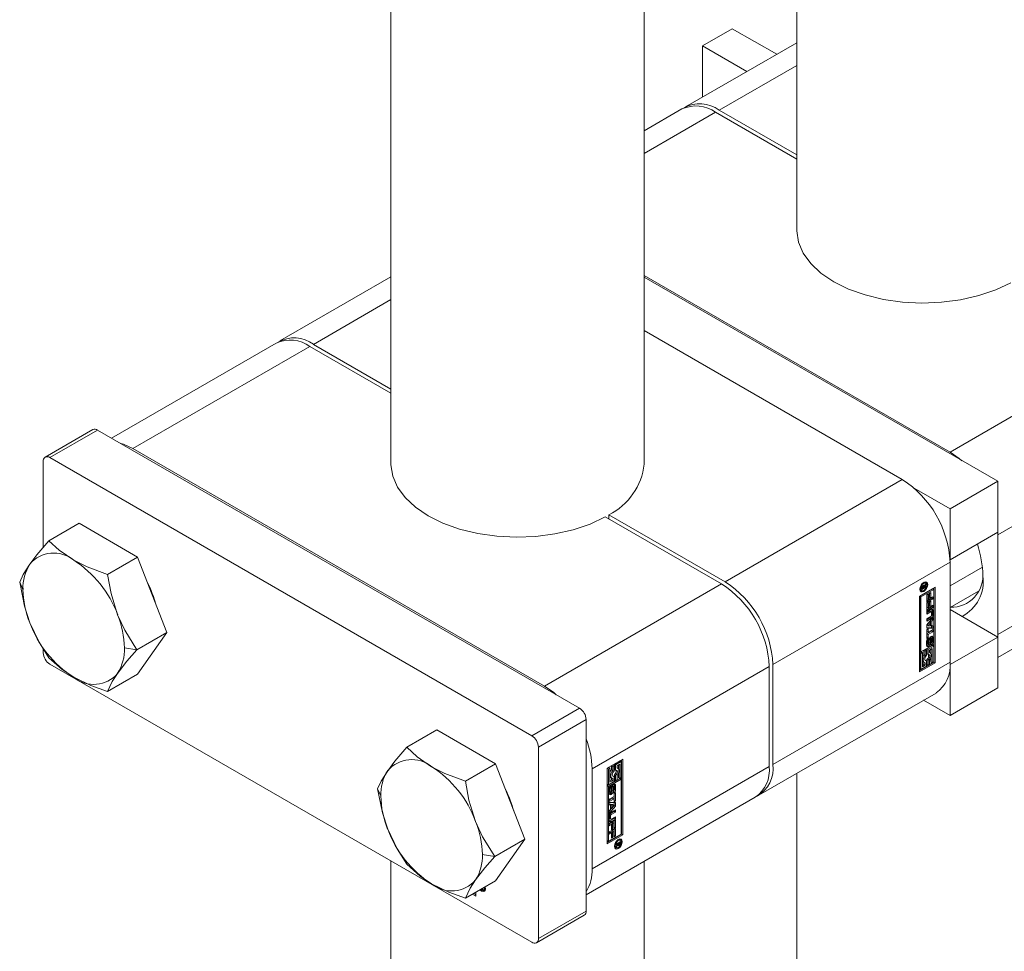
# Model space of a CAD drawing. Header units: millimetres. Extents: x 450 to 25135, y 150 to 17673.
# Tile 165 of 256: x 5325 to 5441, y 12660 to 12770. Entities that reach past the tile are written whole.
import ezdxf

# ---------------------------------------------------------------- set-up
doc = ezdxf.new("R2010")
doc.units = ezdxf.units.MM
doc.linetypes.add('SLD-Centrada-doble', pattern=[12.7, 6.35, -1.27, 1.27, -1.27, 1.27, -1.27])
doc.linetypes.add('SLD-Continua', pattern=[0])
doc.layers.add('COTAS', color=1, linetype='SLD-Continua')

msp = doc.modelspace()

# ---------------------------------------------------------------- linework, layer by layer
at = {"color": 7, "linetype": 'SLD-Continua', "lineweight": 18, "ltscale": 30}
for p, q in [((5416.63, 12940.13), (5416.63, 12745.18)), ((5368.54, 12912.37), (5368.54, 12717.42)), ((5398.54, 12717.42), (5398.54, 12912.37)), ((5416.63, 12680.74), (5416.63, 12627.39)), ((5368.54, 12670.35), (5368.54, 11737.57)), ((5398.54, 11737.57), (5398.54, 12670.3))]:
    msp.add_line(p, q, dxfattribs=at)
at = {"layer": 'COTAS', "linetype": 'SLD-Continua', "lineweight": 18, "ltscale": 30}
for p, q in [((5405.46, 12767.01), (5409, 12769.05)), ((5414.26, 12766.02), (5409, 12769.05)), ((5416.63, 12767.39), (5403.44, 12759.78)), ((5410.72, 12763.98), (5405.46, 12767.01)), ((5405.46, 12760.94), (5405.46, 12767.01)), ((5403.02, 12759.53), (5398.54, 12756.95)), ((5416.63, 12753.59), (5407.02, 12759.14)), ((5407.44, 12759.38), (5416.63, 12754.08)), ((5368.54, 12739.63), (5355.36, 12732.02)), ((5398.54, 12739.78), (5434.81, 12718.85)), ((5440.47, 12715.38), (5398.54, 12739.58)), ((5398.54, 12733.25), (5429.15, 12715.58)), ((5354.94, 12731.78), (5335.42, 12720.51)), ((5368.54, 12725.83), (5358.94, 12731.38)), ((5359.36, 12731.62), (5368.54, 12726.32)), ((5333.21, 12721.51), (5327.56, 12718.25)), ((5390.9, 12688.48), (5333.76, 12721.46)), ((5337.94, 12719.26), (5386.73, 12691.09)), ((5328.11, 12718.19), (5385.24, 12685.21)), ((5327.33, 12707.56), (5327.33, 12717.75)), ((5430.56, 12714.57), (5434.81, 12712.11)), ((5440.47, 12715.38), (5434.81, 12712.11)), ((5440.47, 12709.34), (5440.47, 12715.38)), ((5407.73, 12703.21), (5393.94, 12711.18)), ((5394.36, 12711.42), (5394.36, 12710.93)), ((5394.36, 12711.42), (5408.15, 12703.46)), ((5434.81, 12712.11), (5434.81, 12706.07)), ((5331.57, 12710.4), (5328, 12708.34)), ((5338.51, 12706.39), (5331.57, 12710.4)), ((5440.47, 12709.34), (5434.81, 12706.07)), ((5440.46, 12709.33), (5440.47, 12709.05)), ((5440.47, 12709.05), (5440.47, 12697.21)), ((5338.51, 12706.39), (5334.94, 12704.34)), ((5341.98, 12697.45), (5338.51, 12706.39)), ((5434.81, 12706.07), (5434.8, 12706.07)), ((5434.81, 12693.94), (5434.81, 12705.78)), ((5438.64, 12705.21), (5434.81, 12703)), ((5440.47, 12694.5), (5459.81, 12705.67)), ((5431.18, 12701.77), (5433.04, 12702.85)), ((5431.96, 12702.84), (5431.45, 12702.54)), ((5431.48, 12702.88), (5431.55, 12702.84)), ((5431.54, 12702.97), (5431.62, 12702.92)), ((5431.67, 12702.92), (5431.56, 12702.99)), ((5431.69, 12703.02), (5431.63, 12702.95)), ((5431.65, 12703.05), (5431.77, 12702.98)), ((5431.7, 12702.8), (5431.7, 12702.83)), ((5431.7, 12702.83), (5431.73, 12702.81)), ((5431.82, 12703.38), (5431.72, 12703.41)), ((5431.96, 12703.1), (5431.73, 12702.81)), ((5431.73, 12702.81), (5431.96, 12702.95)), ((5431.77, 12702.98), (5431.96, 12703.24)), ((5431.96, 12703.3), (5431.82, 12703.38)), ((5431.86, 12702.89), (5431.96, 12702.84)), ((5431.89, 12703.14), (5431.96, 12703.1)), ((5431.96, 12703.24), (5431.96, 12703.1)), ((5431.96, 12702.95), (5431.96, 12702.84)), ((5433.04, 12702.85), (5433.04, 12693.86)), ((5431.18, 12692.79), (5431.18, 12701.77)), ((5432.72, 12702.62), (5431.22, 12701.75)), ((5431.22, 12701.75), (5431.22, 12695.26)), ((5431.36, 12701.67), (5431.22, 12701.75)), ((5431.23, 12702.57), (5431.3, 12702.5)), ((5431.3, 12702.5), (5431.44, 12702.42)), ((5432.87, 12702.54), (5431.36, 12701.67)), ((5431.36, 12701.67), (5431.36, 12695.18)), ((5431.45, 12702.75), (5431.54, 12702.71)), ((5431.45, 12702.54), (5431.45, 12702.74)), ((5431.49, 12702.73), (5431.45, 12702.71)), ((5431.46, 12702.81), (5431.54, 12702.76)), ((5431.46, 12702.79), (5431.54, 12702.75)), ((5431.54, 12702.71), (5431.7, 12702.8)), ((5431.54, 12702.78), (5431.54, 12702.76)), ((5431.54, 12702.76), (5431.54, 12702.75)), ((5431.54, 12702.75), (5431.54, 12702.71)), ((5432.04, 12701.93), (5432.21, 12702.03)), ((5432.04, 12701), (5432.04, 12701.93)), ((5432.07, 12701.95), (5432.07, 12701.46)), ((5432.21, 12702.03), (5432.21, 12701.38)), ((5432.34, 12702.07), (5432.52, 12702.18)), ((5432.34, 12701.45), (5432.34, 12702.07)), ((5432.38, 12702.09), (5432.38, 12701.64)), ((5432.52, 12702.18), (5432.52, 12701.56)), ((5432.52, 12701.56), (5432.77, 12701.7)), ((5432.72, 12702.62), (5432.87, 12702.54)), ((5432.77, 12701.7), (5432.77, 12701.43)), ((5432.87, 12696.05), (5432.87, 12702.54)), ((5432.9, 12693.94), (5432.9, 12702.76)), ((5434.81, 12700.41), (5438.18, 12702.35)), ((5432.63, 12701.51), (5432.04, 12701.17)), ((5432.77, 12701.43), (5432.04, 12701)), ((5432.04, 12700.92), (5432.21, 12701.03)), ((5432.04, 12700), (5432.04, 12700.92)), ((5432.63, 12700.5), (5432.04, 12700.16)), ((5432.07, 12701.46), (5432.21, 12701.38)), ((5432.07, 12700.95), (5432.07, 12700.46)), ((5432.21, 12701.38), (5432.34, 12701.45)), ((5432.21, 12701.03), (5432.21, 12700.38)), ((5432.34, 12701.07), (5432.52, 12701.17)), ((5432.34, 12700.45), (5432.34, 12701.07)), ((5432.38, 12701.64), (5432.52, 12701.56)), ((5432.38, 12701.09), (5432.38, 12700.63)), ((5432.38, 12700.63), (5432.52, 12700.55)), ((5432.52, 12701.17), (5432.52, 12700.55)), ((5432.52, 12700.55), (5432.77, 12700.7)), ((5432.63, 12701.62), (5432.63, 12701.51)), ((5432.63, 12701.51), (5432.77, 12701.43)), ((5432.63, 12700.61), (5432.63, 12700.5)), ((5432.63, 12700.5), (5432.77, 12700.42)), ((5432.77, 12700.7), (5432.77, 12700.42)), ((5432.77, 12700.42), (5432.04, 12700)), ((5432.04, 12699.9), (5432.56, 12700.21)), ((5432.4, 12700), (5432.04, 12699.79)), ((5432.54, 12699.92), (5432.04, 12699.63)), ((5432.04, 12699.63), (5432.04, 12699.9)), ((5432.04, 12699.07), (5432.54, 12699.36)), ((5432.07, 12700.46), (5432.21, 12700.38)), ((5432.21, 12700.38), (5432.34, 12700.45)), ((5432.59, 12699.92), (5432.45, 12700)), ((5432.61, 12699.49), (5432.61, 12699.88)), ((5432.65, 12700.16), (5432.65, 12699.57)), ((5432.79, 12700.08), (5432.79, 12699.49)), ((5440.47, 12696.92), (5434.81, 12700.19)), ((5432.04, 12698.36), (5432.77, 12699.23)), ((5432.42, 12699.18), (5432.04, 12698.96)), ((5432.56, 12699.1), (5432.04, 12698.8)), ((5432.04, 12698.8), (5432.04, 12699.07)), ((5432.04, 12697.96), (5432.04, 12698.36)), ((5432.34, 12698.68), (5432.05, 12698.33)), ((5432.05, 12698.33), (5432.2, 12698.25)), ((5432.49, 12698.6), (5432.2, 12698.25)), ((5432.2, 12698.25), (5432.49, 12698.24)), ((5432.34, 12698.68), (5432.49, 12698.6)), ((5432.49, 12698.24), (5432.49, 12698.6)), ((5432.63, 12699.02), (5432.5, 12698.87)), ((5432.5, 12698.87), (5432.5, 12698.32)), ((5432.5, 12698.87), (5432.64, 12698.79)), ((5432.5, 12698.32), (5432.64, 12698.23)), ((5432.63, 12699.06), (5432.63, 12699.02)), ((5432.63, 12699.02), (5432.77, 12698.94)), ((5432.63, 12698.24), (5432.63, 12698.02)), ((5432.77, 12698.94), (5432.64, 12698.79)), ((5432.64, 12698.79), (5432.64, 12698.23)), ((5432.64, 12698.23), (5432.77, 12698.23)), ((5432.77, 12699.23), (5432.77, 12698.94)), ((5432.77, 12698.23), (5432.77, 12697.93)), ((5341.98, 12697.45), (5338.41, 12695.39)), ((5338.51, 12692.51), (5341.98, 12697.45)), ((5432.63, 12698.02), (5432.04, 12698.04)), ((5432.77, 12697.93), (5432.04, 12697.96)), ((5432.04, 12697.77), (5432.21, 12697.88)), ((5432.04, 12696.75), (5432.04, 12697.77)), ((5432.07, 12697.8), (5432.07, 12697.58)), ((5432.63, 12697.63), (5432.07, 12697.31)), ((5432.07, 12697.58), (5432.21, 12697.5)), ((5432.07, 12697.31), (5432.07, 12696.93)), ((5432.07, 12697.31), (5432.21, 12697.23)), ((5432.21, 12697.88), (5432.21, 12697.5)), ((5432.21, 12697.5), (5432.77, 12697.82)), ((5432.77, 12697.55), (5432.21, 12697.23)), ((5432.21, 12697.23), (5432.21, 12696.85)), ((5432.63, 12698.02), (5432.77, 12697.93)), ((5432.63, 12697.74), (5432.63, 12697.63)), ((5432.63, 12697.63), (5432.77, 12697.55)), ((5432.77, 12697.82), (5432.77, 12697.55)), ((5440.47, 12697.21), (5440.46, 12696.93)), ((5431.36, 12695.18), (5432.87, 12696.05)), ((5432.03, 12695.92), (5432.03, 12696.42)), ((5432.07, 12696.93), (5432.04, 12696.91)), ((5432.21, 12696.85), (5432.04, 12696.75)), ((5432.72, 12695.92), (5432.06, 12695.54)), ((5432.07, 12696.93), (5432.21, 12696.85)), ((5432.09, 12696.61), (5432.23, 12696.53)), ((5432.09, 12696.58), (5432.09, 12696.15)), ((5432.09, 12696.11), (5432.23, 12696.03)), ((5432.1, 12696.65), (5432.24, 12696.57)), ((5432.11, 12696.08), (5432.25, 12696)), ((5432.11, 12696.08), (5432.25, 12696)), ((5432.13, 12696.7), (5432.13, 12696.7)), ((5432.13, 12696.7), (5432.13, 12696.7)), ((5432.13, 12696.7), (5432.28, 12696.62)), ((5432.87, 12695.84), (5432.2, 12695.46)), ((5432.23, 12696.5), (5432.23, 12696.06)), ((5432.28, 12696.83), (5432.28, 12696.62)), ((5432.32, 12696.12), (5432.33, 12696.6)), ((5432.36, 12696.75), (5432.35, 12696.27)), ((5432.35, 12696.27), (5432.49, 12696.19)), ((5432.36, 12696.75), (5432.36, 12696.75)), ((5432.36, 12696.75), (5432.5, 12696.67)), ((5432.4, 12696.83), (5432.53, 12696.76)), ((5432.43, 12696.87), (5432.57, 12696.79)), ((5432.58, 12696.78), (5432.44, 12696.86)), ((5432.5, 12696.67), (5432.49, 12696.19)), ((5432.55, 12696.16), (5432.55, 12696.17)), ((5432.55, 12695.95), (5432.55, 12696.16)), ((5432.6, 12696.29), (5432.6, 12696.72)), ((5432.65, 12696.94), (5432.65, 12696.44)), ((5432.72, 12695.92), (5432.87, 12695.84)), ((5432.79, 12696.86), (5432.79, 12696.36)), ((5432.87, 12693.96), (5432.87, 12695.84)), ((5440.47, 12696.92), (5434.81, 12693.66)), ((5440.47, 12690.88), (5440.47, 12696.92)), ((5327.33, 12695.05), (5327.33, 12695.52)), ((5431.22, 12695.26), (5431.36, 12695.18)), ((5431.39, 12695.16), (5431.22, 12695.06)), ((5431.22, 12695.06), (5431.22, 12693.18)), ((5431.22, 12695.06), (5431.36, 12694.97)), ((5431.53, 12695.07), (5431.36, 12694.97)), ((5431.36, 12694.97), (5431.36, 12693.09)), ((5431.39, 12695.16), (5431.53, 12695.07)), ((5431.53, 12693.4), (5431.53, 12695.07)), ((5431.88, 12695.44), (5431.71, 12695.34)), ((5431.71, 12695.34), (5431.71, 12694.86)), ((5431.71, 12695.34), (5431.85, 12695.26)), ((5431.71, 12694.86), (5431.85, 12694.78)), ((5432.03, 12695.36), (5431.85, 12695.26)), ((5431.85, 12695.26), (5431.85, 12694.78)), ((5431.88, 12695.44), (5432.03, 12695.36)), ((5432.03, 12694.75), (5432.03, 12695.36)), ((5432.06, 12695.54), (5432.06, 12694.93)), ((5432.06, 12695.54), (5432.2, 12695.46)), ((5432.06, 12694.93), (5432.2, 12694.85)), ((5432.2, 12695.46), (5432.2, 12694.85)), ((5432.38, 12695.36), (5432.69, 12695.54)), ((5432.38, 12695.08), (5432.38, 12695.36)), ((5432.45, 12695.05), (5432.38, 12695.1)), ((5432.55, 12695.46), (5432.55, 12694.94)), ((5432.69, 12695.54), (5432.69, 12693.86)), ((5328.11, 12693.7), (5385.24, 12660.72)), ((5413.81, 12693.66), (5413.81, 12681.82)), ((5432.9, 12693.94), (5431.18, 12692.95)), ((5433.04, 12693.86), (5431.18, 12692.79)), ((5431.71, 12693.66), (5431.53, 12693.56)), ((5431.85, 12693.58), (5431.53, 12693.4)), ((5431.63, 12693.97), (5431.78, 12693.88)), ((5431.71, 12693.92), (5431.71, 12693.66)), ((5431.71, 12693.66), (5431.85, 12693.58)), ((5431.88, 12694.17), (5431.84, 12694.16)), ((5431.85, 12693.86), (5431.85, 12693.58)), ((5431.88, 12694.17), (5432.03, 12694.09)), ((5432.03, 12693.48), (5432.03, 12694.09)), ((5432.06, 12694.27), (5432.06, 12693.66)), ((5432.06, 12694.27), (5432.2, 12694.19)), ((5432.06, 12693.66), (5432.2, 12693.58)), ((5432.2, 12694.19), (5432.2, 12693.58)), ((5432.2, 12693.58), (5432.38, 12693.68)), ((5432.38, 12693.68), (5432.38, 12694.16)), ((5432.55, 12694.5), (5432.55, 12693.94)), ((5432.55, 12693.94), (5432.69, 12693.86)), ((5432.69, 12693.86), (5432.87, 12693.96)), ((5433.04, 12693.86), (5432.9, 12693.94)), ((5434.8, 12693.66), (5434.81, 12693.66)), ((5434.81, 12693.66), (5434.81, 12687.62)), ((5338.51, 12692.51), (5334.94, 12690.45)), ((5413.38, 12681.58), (5413.38, 12693.42)), ((5431.22, 12693.18), (5431.36, 12693.09)), ((5431.36, 12693.09), (5432.03, 12693.48)), ((5412.15, 12678.16), (5433.15, 12690.28)), ((5440.47, 12690.88), (5434.81, 12687.62)), ((5434.81, 12687.62), (5431.67, 12689.43)), ((5391.68, 12664.43), (5391.68, 12687.13)), ((5373.99, 12685.91), (5370.43, 12683.85)), ((5380.93, 12681.9), (5373.99, 12685.91)), ((5386.02, 12661.16), (5386.02, 12683.86)), ((5380.93, 12681.9), (5377.37, 12679.84)), ((5384.4, 12672.96), (5380.93, 12681.9)), ((5394.15, 12681.37), (5396.01, 12682.45)), ((5395.69, 12682.22), (5395.02, 12681.84)), ((5395.02, 12681.84), (5395.02, 12681.23)), ((5395.02, 12681.84), (5395.17, 12681.76)), ((5395.83, 12682.14), (5395.17, 12681.76)), ((5395.34, 12681.66), (5395.66, 12681.84)), ((5395.66, 12681.84), (5395.66, 12680.16)), ((5395.69, 12682.22), (5395.83, 12682.14)), ((5395.83, 12680.26), (5395.83, 12682.14)), ((5395.87, 12673.55), (5395.87, 12682.36)), ((5396.01, 12682.45), (5396.01, 12673.46)), ((5392.38, 12681.29), (5392.38, 12669.45)), ((5394.15, 12672.39), (5394.15, 12681.37)), ((5394.36, 12681.46), (5394.18, 12681.35)), ((5394.18, 12681.35), (5394.18, 12679.48)), ((5394.18, 12681.35), (5394.33, 12681.27)), ((5394.5, 12681.37), (5394.33, 12681.27)), ((5394.33, 12681.27), (5394.33, 12679.39)), ((5394.36, 12681.46), (5394.5, 12681.37)), ((5394.5, 12679.7), (5394.5, 12681.37)), ((5394.85, 12681.74), (5394.67, 12681.64)), ((5394.67, 12681.64), (5394.67, 12681.16)), ((5394.67, 12681.64), (5394.82, 12681.56)), ((5394.67, 12681.16), (5394.82, 12681.08)), ((5394.99, 12681.66), (5394.82, 12681.56)), ((5394.82, 12681.56), (5394.82, 12681.08)), ((5394.85, 12681.74), (5394.99, 12681.66)), ((5394.99, 12681.05), (5394.99, 12681.66)), ((5395.02, 12681.23), (5395.17, 12681.15)), ((5395.17, 12681.76), (5395.17, 12681.15)), ((5395.34, 12681.38), (5395.34, 12681.66)), ((5395.42, 12681.35), (5395.34, 12681.4)), ((5395.52, 12681.76), (5395.52, 12681.24)), ((5395.52, 12680.8), (5395.52, 12680.24)), ((5395.69, 12680.14), (5394.18, 12679.27)), ((5395.83, 12680.06), (5394.33, 12679.19)), ((5394.33, 12679.39), (5394.99, 12679.78)), ((5394.67, 12679.96), (5394.5, 12679.86)), ((5394.82, 12679.88), (5394.5, 12679.7)), ((5394.6, 12680.26), (5394.74, 12680.18)), ((5394.67, 12680.22), (5394.67, 12679.96)), ((5394.67, 12679.96), (5394.82, 12679.88)), ((5394.85, 12680.47), (5394.81, 12680.46)), ((5394.82, 12680.16), (5394.82, 12679.88)), ((5394.85, 12680.47), (5394.99, 12680.39)), ((5394.99, 12679.78), (5394.99, 12680.39)), ((5395.02, 12680.57), (5395.02, 12679.96)), ((5395.02, 12680.57), (5395.17, 12680.49)), ((5395.02, 12679.96), (5395.17, 12679.88)), ((5395.17, 12680.49), (5395.17, 12679.88)), ((5395.17, 12679.88), (5395.34, 12679.98)), ((5395.34, 12679.98), (5395.34, 12680.46)), ((5395.52, 12680.24), (5395.66, 12680.16)), ((5395.66, 12680.16), (5395.83, 12680.26)), ((5395.69, 12680.14), (5395.83, 12680.06)), ((5395.83, 12673.56), (5395.83, 12680.06)), ((5394.18, 12679.48), (5394.33, 12679.39)), ((5394.18, 12679.27), (5394.18, 12672.78)), ((5394.33, 12679.19), (5394.18, 12679.27)), ((5394.33, 12679.19), (5394.33, 12672.7)), ((5394.4, 12678.37), (5394.4, 12678.88)), ((5394.45, 12679.03), (5394.45, 12678.6)), ((5394.46, 12678.55), (5394.6, 12678.47)), ((5394.47, 12678.54), (5394.61, 12678.45)), ((5394.49, 12679.14), (5394.62, 12679.06)), ((5394.5, 12679.15), (5394.64, 12679.07)), ((5394.5, 12679.15), (5394.64, 12679.07)), ((5394.59, 12678.95), (5394.59, 12678.52)), ((5394.64, 12679.28), (5394.64, 12679.07)), ((5394.64, 12679.07), (5394.64, 12679.07)), ((5394.69, 12678.57), (5394.7, 12679.05)), ((5394.73, 12679.2), (5394.72, 12678.71)), ((5394.77, 12679.29), (5394.9, 12679.21)), ((5394.79, 12679.31), (5394.92, 12679.24)), ((5394.94, 12679.24), (5394.8, 12679.32)), ((5394.87, 12679.11), (5394.86, 12678.63)), ((5394.92, 12678.41), (5394.92, 12678.62)), ((5394.96, 12678.74), (5394.96, 12679.17)), ((5394.98, 12678.38), (5395.16, 12678.49)), ((5394.98, 12678.01), (5394.98, 12678.38)), ((5395.01, 12678.41), (5395.01, 12677.54)), ((5395.02, 12679.4), (5395.02, 12678.89)), ((5395.16, 12679.32), (5395.16, 12678.81)), ((5395.16, 12678.49), (5395.16, 12677.46)), ((5391.68, 12666.34), (5411.73, 12677.91)), ((5394.42, 12677.69), (5394.98, 12678.01)), ((5394.84, 12677.82), (5394.42, 12677.58)), ((5394.98, 12677.73), (5394.42, 12677.42)), ((5394.42, 12677.42), (5394.42, 12677.69)), ((5394.42, 12677.3), (5395.16, 12677.28)), ((5394.42, 12677.01), (5394.42, 12677.3)), ((5394.84, 12677.82), (5394.98, 12677.73)), ((5394.98, 12677.36), (5394.98, 12677.73)), ((5395.01, 12677.54), (5394.98, 12677.52)), ((5395.16, 12677.46), (5394.98, 12677.36)), ((5395.01, 12677.54), (5395.16, 12677.46)), ((5395.01, 12677.28), (5395.01, 12676.96)), ((5395.16, 12677.28), (5395.16, 12676.88)), ((5394.42, 12677.07), (5394.55, 12677)), ((5394.55, 12677), (5394.42, 12677.01)), ((5395.01, 12676.96), (5394.42, 12676.26)), ((5395.16, 12676.88), (5394.42, 12676.01)), ((5394.42, 12676.3), (5394.55, 12676.45)), ((5394.42, 12676.01), (5394.42, 12676.3)), ((5395.01, 12676.25), (5394.51, 12675.96)), ((5394.55, 12676.45), (5394.55, 12677)), ((5394.56, 12677.08), (5394.56, 12676.72)), ((5394.85, 12677.07), (5394.56, 12677.08)), ((5394.56, 12677.08), (5394.71, 12677)), ((5394.56, 12676.72), (5394.71, 12676.64)), ((5394.63, 12676.14), (5395.16, 12676.44)), ((5395.16, 12676.17), (5394.65, 12675.88)), ((5394.71, 12677), (5394.71, 12676.64)), ((5395, 12676.98), (5394.71, 12677)), ((5394.71, 12676.64), (5395, 12676.98)), ((5394.85, 12677.07), (5395, 12676.98)), ((5395.01, 12676.96), (5395.16, 12676.88)), ((5395.01, 12676.36), (5395.01, 12676.25)), ((5395.01, 12676.25), (5395.16, 12676.17)), ((5395.16, 12676.44), (5395.16, 12676.17)), ((5394.4, 12675.16), (5394.4, 12675.74)), ((5394.42, 12674.81), (5395.16, 12675.24)), ((5394.42, 12674.54), (5394.42, 12674.81)), ((5394.44, 12675.83), (5394.44, 12675.44)), ((5394.46, 12675.4), (5394.6, 12675.31)), ((5395.01, 12675.41), (5394.49, 12675.11)), ((5394.58, 12675.75), (5394.58, 12675.36)), ((5395.16, 12675.33), (5394.63, 12675.03)), ((5394.65, 12675.32), (5395.16, 12675.61)), ((5394.84, 12674.94), (5394.71, 12674.87)), ((5394.71, 12674.87), (5394.71, 12674.25)), ((5394.71, 12674.87), (5394.85, 12674.79)), ((5394.84, 12674.94), (5394.98, 12674.86)), ((5394.98, 12674.86), (5394.85, 12674.79)), ((5394.98, 12674.21), (5394.98, 12674.86)), ((5395.01, 12675.53), (5395.01, 12675.41)), ((5395.01, 12675.41), (5395.16, 12675.33)), ((5395.01, 12675.16), (5395.01, 12674.39)), ((5395.16, 12675.61), (5395.16, 12675.33)), ((5395.16, 12675.24), (5395.16, 12674.31)), ((5394.53, 12674.77), (5394.42, 12674.7)), ((5394.67, 12674.68), (5394.42, 12674.54)), ((5394.42, 12673.81), (5395.16, 12674.23)), ((5394.42, 12673.54), (5394.42, 12673.81)), ((5394.53, 12673.76), (5394.42, 12673.7)), ((5394.67, 12673.68), (5394.42, 12673.54)), ((5394.53, 12674.77), (5394.67, 12674.68)), ((5394.53, 12673.76), (5394.67, 12673.68)), ((5394.67, 12674.07), (5394.67, 12674.68)), ((5394.71, 12674.25), (5394.67, 12674.23)), ((5394.85, 12674.17), (5394.67, 12674.07)), ((5394.67, 12673.06), (5394.67, 12673.68)), ((5394.71, 12674.25), (5394.85, 12674.17)), ((5394.84, 12673.94), (5394.71, 12673.87)), ((5394.71, 12673.87), (5394.71, 12673.25)), ((5394.71, 12673.87), (5394.85, 12673.78)), ((5394.84, 12673.94), (5394.98, 12673.86)), ((5394.85, 12674.79), (5394.85, 12674.17)), ((5394.98, 12673.86), (5394.85, 12673.78)), ((5394.85, 12673.78), (5394.85, 12673.16)), ((5395.01, 12674.39), (5394.98, 12674.37)), ((5395.16, 12674.31), (5394.98, 12674.21)), ((5394.98, 12673.21), (5394.98, 12673.86)), ((5395.01, 12674.39), (5395.16, 12674.31)), ((5395.01, 12674.15), (5395.01, 12673.39)), ((5395.16, 12674.23), (5395.16, 12673.31)), ((5384.4, 12672.96), (5380.84, 12670.9)), ((5380.93, 12668.02), (5384.4, 12672.96)), ((5394.15, 12672.56), (5395.87, 12673.55)), ((5396.01, 12673.46), (5394.15, 12672.39)), ((5394.18, 12672.78), (5394.33, 12672.7)), ((5394.33, 12672.7), (5395.83, 12673.56)), ((5394.71, 12673.25), (5394.67, 12673.22)), ((5394.85, 12673.16), (5394.67, 12673.06)), ((5394.71, 12673.25), (5394.85, 12673.16)), ((5395.01, 12673.39), (5394.98, 12673.37)), ((5395.16, 12673.31), (5394.98, 12673.21)), ((5395.01, 12673.39), (5395.16, 12673.31)), ((5395.23, 12672.4), (5395.74, 12672.69)), ((5395.37, 12672.48), (5395.47, 12672.42)), ((5395.39, 12672.49), (5395.49, 12672.44)), ((5395.65, 12672.53), (5395.49, 12672.44)), ((5395.61, 12672.9), (5395.51, 12672.93)), ((5395.56, 12672.59), (5395.65, 12672.53)), ((5395.6, 12672.61), (5395.6, 12672.58)), ((5395.75, 12672.82), (5395.61, 12672.9)), ((5395.65, 12672.49), (5395.65, 12672.53)), ((5395.65, 12672.47), (5395.65, 12672.49)), ((5395.74, 12672.69), (5395.74, 12672.5)), ((5396.01, 12673.46), (5395.87, 12673.55)), ((5395.02, 12672.09), (5395.09, 12672.02)), ((5395.09, 12672.02), (5395.23, 12671.93)), ((5395.47, 12672.42), (5395.23, 12672.29)), ((5395.23, 12672.13), (5395.47, 12672.42)), ((5395.23, 12672.29), (5395.23, 12672.4)), ((5395.43, 12672.26), (5395.23, 12672)), ((5395.23, 12672), (5395.23, 12672.13)), ((5395.36, 12672.29), (5395.43, 12672.26)), ((5395.42, 12672.37), (5395.52, 12672.31)), ((5395.42, 12672.37), (5395.51, 12672.32)), ((5395.43, 12672.29), (5395.57, 12672.21)), ((5395.47, 12672.42), (5395.49, 12672.41)), ((5395.49, 12672.44), (5395.49, 12672.41)), ((5395.65, 12672.46), (5395.65, 12672.47)), ((5380.93, 12668.02), (5377.37, 12665.96)), ((5378.56, 12666.57), (5378.56, 12666.65)), ((5378.59, 12666.67), (5378.59, 12666.19)), ((5379.36, 12666.99), (5379.32, 12667.09)), ((5379.43, 12667.03), (5379.36, 12666.99)), ((5379.47, 12666.93), (5379.36, 12666.99)), ((5379.39, 12667.13), (5379.47, 12666.93)), ((5379.53, 12666.9), (5379.67, 12666.98)), ((5379.64, 12667.13), (5379.62, 12667.26)), ((5378.59, 12666.19), (5378.17, 12666.43)), ((5378.32, 12666.51), (5378.59, 12666.35)), ((5378.35, 12666.53), (5378.42, 12666.49)), ((5378.42, 12666.49), (5378.42, 12666.57)), ((5378.56, 12666.57), (5378.42, 12666.49)), ((5385.79, 12660.66), (5391.45, 12663.93))]:
    msp.add_line(p, q, dxfattribs=at)
at = {"layer": 'COTAS', "linetype": 'SLD-Centrada-doble', "lineweight": 18, "ltscale": 30}
for p, q in [((5416.63, 12764.68), (5407.44, 12759.38)), ((5398.54, 12754.24), (5407.02, 12759.14)), ((5368.54, 12736.93), (5359.36, 12731.62)), ((5337.94, 12719.26), (5358.94, 12731.38)), ((5434.81, 12718.85), (5455.81, 12730.97)), ((5328.11, 12718.19), (5333.76, 12721.46)), ((5440.47, 12709.05), (5461.47, 12721.17)), ((5429.15, 12715.58), (5408.15, 12703.46)), ((5440.47, 12697.21), (5461.47, 12709.33)), ((5434.81, 12705.78), (5413.81, 12693.66)), ((5324.53, 12703.41), (5324.92, 12702.56)), ((5386.73, 12691.09), (5407.73, 12703.21)), ((5431.52, 12702.94), (5431.59, 12702.9)), ((5431.53, 12702.96), (5431.62, 12702.92)), ((5431.6, 12703.33), (5431.7, 12703.28)), ((5431.46, 12702.82), (5431.54, 12702.78)), ((5431.57, 12702.39), (5431.7, 12702.32)), ((5432.4, 12700), (5432.54, 12699.92)), ((5432.65, 12700.16), (5432.79, 12700.08)), ((5432.65, 12699.57), (5432.79, 12699.49)), ((5432.42, 12699.18), (5432.56, 12699.1)), ((5432.09, 12696.58), (5432.23, 12696.5)), ((5432.09, 12696.15), (5432.23, 12696.06)), ((5432.12, 12696.68), (5432.26, 12696.6)), ((5432.12, 12695.87), (5432.26, 12695.79)), ((5432.38, 12696.79), (5432.51, 12696.72)), ((5432.55, 12696.78), (5432.42, 12696.86)), ((5432.55, 12695.97), (5432.56, 12695.96)), ((5432.65, 12696.94), (5432.79, 12696.86)), ((5432.65, 12696.44), (5432.79, 12696.36)), ((5336.95, 12695.62), (5338.41, 12695.39)), ((5434.81, 12693.94), (5413.81, 12681.82)), ((5392.38, 12681.29), (5413.38, 12693.42)), ((5385.24, 12685.21), (5390.9, 12688.48)), ((5386.02, 12683.86), (5391.68, 12687.13)), ((5392.38, 12669.45), (5413.38, 12681.58)), ((5366.96, 12678.91), (5367.35, 12678.07)), ((5394.45, 12679.07), (5394.59, 12678.99)), ((5394.45, 12679.03), (5394.59, 12678.95)), ((5394.45, 12678.6), (5394.59, 12678.52)), ((5394.47, 12679.11), (5394.61, 12679.03)), ((5394.63, 12678.24), (5394.49, 12678.32)), ((5394.72, 12678.71), (5394.86, 12678.63)), ((5394.73, 12679.2), (5394.87, 12679.11)), ((5394.74, 12679.22), (5394.87, 12679.14)), ((5394.75, 12679.25), (5394.88, 12679.18)), ((5394.78, 12679.31), (5394.92, 12679.23)), ((5394.93, 12678.41), (5394.92, 12678.42)), ((5395.02, 12679.4), (5395.16, 12679.32)), ((5395.02, 12678.89), (5395.16, 12678.81)), ((5394.44, 12675.83), (5394.58, 12675.75)), ((5394.44, 12675.44), (5394.58, 12675.36)), ((5394.49, 12675.11), (5394.63, 12675.03)), ((5394.51, 12675.96), (5394.65, 12675.88)), ((5395.49, 12672.8), (5395.39, 12672.85)), ((5395.6, 12672.58), (5395.74, 12672.5)), ((5395.49, 12671.84), (5395.36, 12671.91)), ((5395.57, 12672.21), (5395.43, 12672.29)), ((5395.59, 12672.21), (5395.44, 12672.29)), ((5395.44, 12672.22), (5395.5, 12672.18)), ((5395.62, 12672.35), (5395.68, 12672.31)), ((5395.65, 12672.46), (5395.73, 12672.42)), ((5379.37, 12671.13), (5380.84, 12670.9)), ((5379.73, 12667.19), (5379.64, 12667.13)), ((5386.02, 12661.16), (5391.68, 12664.43))]:
    msp.add_line(p, q, dxfattribs=at)
at = {"layer": 'COTAS', "linetype": 'SLD-Continua', "lineweight": 18, "ltscale": 30, "flags": 128}
for points in [[(5442.02, 12738.93), (5440.22, 12738.08), (5438.22, 12737.4), (5436.06, 12736.91), (5433.8, 12736.61), (5431.48, 12736.52), (5429.16, 12736.64), (5426.91, 12736.96), (5424.76, 12737.48), (5422.79, 12738.18), (5421.02, 12739.05), (5419.51, 12740.07), (5418.29, 12741.22), (5417.39, 12742.45), (5416.83, 12743.75), (5416.63, 12745.09), (5416.63, 12745.18)], [(5336.53, 12719.86), (5336.83, 12719.77), (5337.94, 12719.26)], [(5434.81, 12718.85), (5435.91, 12718.09), (5436.21, 12717.83)], [(5393.94, 12711.18), (5392.14, 12710.32), (5390.14, 12709.64), (5387.98, 12709.15), (5385.71, 12708.85), (5383.39, 12708.76), (5381.08, 12708.88), (5378.82, 12709.2), (5376.68, 12709.72), (5374.7, 12710.42), (5372.94, 12711.3), (5371.43, 12712.32), (5370.21, 12713.46), (5369.31, 12714.69), (5368.75, 12716), (5368.54, 12717.33), (5368.54, 12717.42)], [(5328, 12708.34), (5326.57, 12706.67), (5325.73, 12705.56)], [(5330.93, 12706.03), (5329.22, 12707.21), (5328, 12708.34)], [(5325.73, 12705.56), (5324.96, 12704.32), (5324.53, 12703.41)], [(5334.94, 12704.34), (5332.51, 12705.24), (5330.93, 12706.03)], [(5336.14, 12699.55), (5335.37, 12702.07), (5334.94, 12704.34)], [(5324.53, 12703.41), (5325.1, 12700.57), (5325.73, 12698.62)], [(5431.7, 12702.32), (5431.52, 12702.26), (5431.37, 12702.29), (5431.27, 12702.4), (5431.23, 12702.59), (5431.27, 12702.82), (5431.37, 12703.05), (5431.52, 12703.25), (5431.7, 12703.4)], [(5431.7, 12703.28), (5431.56, 12703.17), (5431.44, 12703.01), (5431.37, 12702.83), (5431.34, 12702.65), (5431.37, 12702.51), (5431.44, 12702.42), (5431.56, 12702.39), (5431.7, 12702.44)], [(5431.7, 12703.4), (5431.88, 12703.46), (5432.03, 12703.43), (5432.13, 12703.32), (5432.17, 12703.13), (5432.13, 12702.9), (5432.03, 12702.67), (5431.88, 12702.46), (5431.7, 12702.32)], [(5431.7, 12702.44), (5431.84, 12702.55), (5431.96, 12702.71), (5432.04, 12702.89), (5432.06, 12703.07), (5432.04, 12703.21), (5431.96, 12703.3), (5431.84, 12703.33), (5431.7, 12703.28)], [(5431.95, 12703.46), (5431.99, 12703.4), (5432.03, 12703.23)], [(5431.54, 12702.39), (5431.38, 12702.34), (5431.31, 12702.34)], [(5338.41, 12695.39), (5336.98, 12697.72), (5336.14, 12699.55)], [(5432.65, 12700.16), (5432.64, 12700.21), (5432.64, 12700.24)], [(5325.73, 12698.62), (5326.83, 12696.3), (5328, 12694.46)], [(5432.65, 12696.94), (5432.65, 12696.99), (5432.64, 12697.02)], [(5432.05, 12695.84), (5432.08, 12695.85), (5432.12, 12695.87)], [(5432.11, 12696.08), (5432.11, 12696.08), (5432.11, 12696.08)], [(5432.44, 12696.86), (5432.43, 12696.87), (5432.43, 12696.87)], [(5336.14, 12692.61), (5337.24, 12694.04), (5338.41, 12695.39)], [(5431.85, 12694.78), (5431.76, 12694.64), (5431.69, 12694.49), (5431.65, 12694.34), (5431.64, 12694.19), (5431.65, 12694.07), (5431.69, 12693.96), (5431.76, 12693.89), (5431.85, 12693.86)], [(5432.03, 12694.09), (5431.94, 12694.09), (5431.87, 12694.12), (5431.83, 12694.2), (5431.81, 12694.3), (5431.83, 12694.41), (5431.87, 12694.54), (5431.94, 12694.65), (5432.03, 12694.75)], [(5432.2, 12694.85), (5432.29, 12694.85), (5432.35, 12694.81), (5432.4, 12694.74), (5432.41, 12694.64), (5432.4, 12694.52), (5432.35, 12694.4), (5432.29, 12694.29), (5432.2, 12694.19)], [(5432.38, 12694.16), (5432.47, 12694.3), (5432.53, 12694.45), (5432.58, 12694.6), (5432.59, 12694.74), (5432.58, 12694.87), (5432.53, 12694.97), (5432.47, 12695.04), (5432.38, 12695.08)], [(5328, 12694.46), (5329.57, 12693.05), (5330.93, 12692.15)], [(5334.94, 12690.45), (5335.51, 12691.63), (5336.14, 12692.61)], [(5330.93, 12692.15), (5332.98, 12691.16), (5334.94, 12690.45)], [(5386.73, 12691.09), (5387.83, 12690.33), (5388.13, 12690.08)], [(5370.43, 12683.85), (5368.99, 12682.18), (5368.16, 12681.07)], [(5373.36, 12681.54), (5371.65, 12682.72), (5370.43, 12683.85)], [(5368.16, 12681.07), (5367.38, 12679.83), (5366.96, 12678.91)], [(5377.37, 12679.84), (5374.93, 12680.75), (5373.36, 12681.54)], [(5394.82, 12681.08), (5394.73, 12680.94), (5394.66, 12680.79), (5394.62, 12680.64), (5394.6, 12680.49), (5394.62, 12680.37), (5394.66, 12680.26), (5394.73, 12680.19), (5394.82, 12680.16)], [(5394.99, 12680.39), (5394.91, 12680.38), (5394.84, 12680.42), (5394.79, 12680.49), (5394.78, 12680.59), (5394.79, 12680.71), (5394.84, 12680.84), (5394.91, 12680.95), (5394.99, 12681.05)], [(5395.17, 12681.15), (5395.25, 12681.15), (5395.32, 12681.11), (5395.36, 12681.04), (5395.38, 12680.94), (5395.36, 12680.82), (5395.32, 12680.7), (5395.25, 12680.58), (5395.17, 12680.49)], [(5395.34, 12680.46), (5395.43, 12680.6), (5395.5, 12680.75), (5395.54, 12680.9), (5395.56, 12681.04), (5395.54, 12681.17), (5395.5, 12681.27), (5395.43, 12681.34), (5395.34, 12681.38)], [(5378.57, 12675.06), (5377.79, 12677.58), (5377.37, 12679.84)], [(5366.96, 12678.91), (5367.52, 12676.08), (5368.16, 12674.13)], [(5394.41, 12678.29), (5394.44, 12678.3), (5394.49, 12678.32)], [(5394.45, 12679.08), (5394.45, 12679.08), (5394.45, 12679.07)], [(5395.02, 12679.4), (5395.01, 12679.45), (5395, 12679.48)], [(5380.84, 12670.9), (5379.4, 12673.23), (5378.57, 12675.06)], [(5394.41, 12675.08), (5394.44, 12675.09), (5394.49, 12675.11)], [(5368.16, 12674.13), (5369.26, 12671.81), (5370.43, 12669.97)], [(5395.49, 12671.84), (5395.31, 12671.77), (5395.16, 12671.8), (5395.06, 12671.92), (5395.02, 12672.11), (5395.06, 12672.34), (5395.16, 12672.57), (5395.31, 12672.77), (5395.49, 12672.92)], [(5395.49, 12672.8), (5395.35, 12672.68), (5395.23, 12672.53), (5395.16, 12672.34), (5395.13, 12672.17), (5395.16, 12672.02), (5395.23, 12671.93), (5395.35, 12671.91), (5395.49, 12671.96)], [(5395.49, 12672.92), (5395.67, 12672.98), (5395.82, 12672.95), (5395.92, 12672.83), (5395.96, 12672.65), (5395.92, 12672.42), (5395.82, 12672.19), (5395.67, 12671.98), (5395.49, 12671.84)], [(5395.49, 12671.96), (5395.63, 12672.07), (5395.75, 12672.23), (5395.83, 12672.41), (5395.85, 12672.59), (5395.83, 12672.73), (5395.75, 12672.82), (5395.63, 12672.84), (5395.49, 12672.8)], [(5395.6, 12672.57), (5395.6, 12672.57), (5395.6, 12672.58)], [(5395.74, 12672.98), (5395.78, 12672.92), (5395.82, 12672.75)], [(5395.33, 12671.91), (5395.17, 12671.86), (5395.1, 12671.86)], [(5378.57, 12668.12), (5379.67, 12669.55), (5380.84, 12670.9)], [(5370.43, 12669.97), (5372, 12668.56), (5373.36, 12667.66)], [(5377.37, 12665.96), (5377.93, 12667.14), (5378.57, 12668.12)], [(5373.36, 12667.66), (5375.4, 12666.67), (5377.37, 12665.96)], [(5379.74, 12667.07), (5379.71, 12666.88), (5379.61, 12666.77), (5379.46, 12666.74), (5379.28, 12666.8), (5379.1, 12666.94), (5379.09, 12666.95)], [(5379.17, 12667), (5379.28, 12666.92), (5379.41, 12666.87), (5379.53, 12666.9), (5379.61, 12666.99), (5379.64, 12667.13)], [(5379.67, 12666.82), (5379.6, 12666.82), (5379.43, 12666.87)], [(5379.67, 12666.98), (5379.67, 12666.98), (5379.74, 12667.05)], [(5379.7, 12667.31), (5379.71, 12667.3), (5379.74, 12667.07)]]:
    msp.add_lwpolyline(points, dxfattribs=at)
at = {"layer": 'COTAS', "linetype": 'SLD-Continua', "lineweight": 18, "ltscale": 900}
for centre, radius, start, end in [((5405.14, 12756.29), 3.86, 53.3054, 119.5156), ((5404.68, 12755.87), 4.02, 54.3824, 114.3071), ((5356.59, 12728.11), 4.02, 54.3824, 114.3071), ((5357.06, 12728.53), 3.86, 53.3054, 119.5156), ((5333.44, 12721.01), 0.553, 54.3824, 114.3071), ((5327.8, 12717.82), 0.48, 50.7967, 189.214), ((5391.06, 12718.18), 7.52, 296.0157, 354.2079), ((5422.53, 12705.23), 12.29, 2.6055, 57.3945), ((5425.91, 12703.91), 12.79, 1.0648, 18.353), ((5328.57, 12703.14), 3.74, 50.7518, 139.4672), ((5330.14, 12702.77), 5.22, 147.6508, 182.3515), ((5323.9, 12695.04), 13.05, 20.2271, 57.362), ((5434.94, 12704.21), 3.77, 268.7983, 5.5831), ((5434.09, 12703.51), 4.66, 297.3192, 7.8917), ((5328.52, 12697.61), 12.56, 14.5381, 27.2702), ((5401.1, 12692.86), 12.29, 2.6055, 57.3945), ((5401.53, 12693.1), 12.29, 2.6055, 57.3945), ((5431.8, 12702.74), 0.347, 148.0816, 166.7199), ((5431.76, 12702.78), 0.291, 121.8324, 149.8201), ((5431.79, 12702.76), 0.258, 162.0201, 175.6741), ((5431.68, 12702.8), 0.134, 130.7156, 161.3098), ((5431.71, 12702.76), 0.18, 120.2667, 130.4357), ((5431.7, 12702.87), 0.182, 116.1287, 120.0349), ((5431.69, 12702.92), 0.134, 88.3293, 122.26), ((5431.72, 12702.85), 0.206, 119.9984, 120.6484), ((5431.65, 12702.88), 0.0471, 54.3784, 124.7925), ((5431.69, 12702.79), 0.145, 116.2892, 120.0319), ((5431.56, 12702.84), 0.142, 355.5376, 34.4658), ((5431.68, 12702.97), 0.0808, 4.8258, 83.5093), ((5335.99, 12702.77), 11.07, 181.1082, 202.0212), ((5431.86, 12702.73), 0.408, 167.1233, 179.0858), ((5325.88, 12695.41), 11.07, 1.1082, 22.0212), ((5432.43, 12699.96), 0.0516, 65.686, 125.6182), ((5432.16, 12699.6), 0.492, 302.6055, 357.3945), ((5432.57, 12699.88), 0.0448, 350.786, 129.2033), ((5432.45, 12699.49), 0.158, 302.6055, 357.3945), ((5432.65, 12700.1), 0.14, 350.786, 129.2033), ((5432.3, 12699.52), 0.492, 302.6055, 357.3945), ((5337.97, 12703.13), 13.05, 200.2271, 237.362), ((5432.83, 12696.57), 0.501, 122.669, 176.5349), ((5432.65, 12696.89), 0.142, 350.786, 129.2033), ((5432.53, 12696.4), 0.5, 122.6055, 177.3945), ((5432.17, 12695.9), 0.142, 170.786, 309.2033), ((5432.27, 12696.59), 0.18, 162.6861, 171.1996), ((5432.3, 12696.58), 0.21, 170.3584, 179.7695), ((5432.22, 12696.14), 0.135, 179.4509, 194.9773), ((5432.14, 12696.12), 0.0505, 192.2492, 227.6338), ((5431.88, 12696.25), 0.453, 301.7268, 325.5525), ((5432.41, 12696.5), 0.187, 159.7228, 171.086), ((5432.44, 12696.5), 0.21, 170.3584, 179.7695), ((5432.36, 12696.06), 0.135, 179.4509, 194.9773), ((5432.28, 12696.04), 0.0505, 192.2492, 227.6338), ((5432.36, 12696.53), 0.125, 143.394, 161.5511), ((5432.26, 12696.02), 0.0206, 232.389, 307.2173), ((5432.41, 12696.57), 0.295, 117.4329, 120.0139), ((5432.31, 12696.57), 0.06, 121.3502, 144.6924), ((5432, 12696.21), 0.499, 302.5936, 357.5451), ((5432.24, 12696.06), 0.0635, 301.8297, 329.7918), ((5432.25, 12696.04), 0.041, 298.332, 300.0043), ((5432.16, 12696.11), 0.156, 327.8178, 341.8496), ((5432.1, 12696.13), 0.227, 341.8668, 351.3235), ((5431.93, 12696.28), 0.428, 337.869, 358.9511), ((5432.08, 12696.13), 0.238, 352.0888, 358.7075), ((5432.43, 12696.85), 0.0172, 72.5192, 88.8173), ((5432.75, 12696.65), 0.244, 163.3299, 176.1073), ((5432.69, 12696.66), 0.187, 150.7073, 163.3053), ((5432.59, 12696.73), 0.0653, 122.0994, 152.753), ((5432.57, 12696.76), 0.0245, 76.5501, 123.9277), ((5432.52, 12696.21), 0.0582, 302.5602, 320.4461), ((5432.41, 12696.22), 0.296, 297.7442, 300.0101), ((5432.29, 12696.38), 0.5, 302.6055, 357.3945), ((5432.56, 12696.75), 0.0348, 18.094, 68.3533), ((5432.48, 12696.25), 0.117, 321.5229, 336.3081), ((5432.4, 12696.28), 0.198, 336.2408, 348.9171), ((5432.48, 12696.72), 0.125, 358.9775, 20.6736), ((5432.19, 12696.46), 0.461, 331.7686, 358.1568), ((5432.39, 12696.29), 0.214, 348.96, 359.6994), ((5329.02, 12695.12), 1.69, 182.6055, 237.3945), ((5331.73, 12695.41), 5.22, 327.6508, 2.3515), ((5432.62, 12694.18), 1.14, 143.1433, 162.3772), ((5431.73, 12694.69), 0.539, 307.7987, 17.5208), ((5431.76, 12694.18), 0.252, 205.0199, 239.1608), ((5430.89, 12693.51), 3.94, 305.0133, 6.2988), ((5333.3, 12695.04), 3.74, 230.7518, 319.4672), ((5389.99, 12687.05), 1.69, 2.6055, 57.3945), ((5384.33, 12683.79), 1.69, 2.6055, 57.3945), ((5381.91, 12681.07), 10.48, 1.1959, 21.2072), ((5371, 12678.64), 3.74, 50.7518, 139.4672), ((5410.08, 12681.32), 3.76, 299.4846, 7.6964), ((5372.56, 12678.28), 5.22, 147.6508, 182.3515), ((5366.33, 12670.55), 13.05, 20.2271, 57.362), ((5395.58, 12680.48), 1.14, 143.1407, 162.3647), ((5394.69, 12680.99), 0.539, 307.7987, 17.5208), ((5409.46, 12681.14), 3.94, 305.0133, 6.2988), ((5394.73, 12680.48), 0.252, 205.0525, 239.1623), ((5395.02, 12679.34), 0.142, 350.786, 129.2033), ((5370.94, 12673.11), 12.56, 14.5381, 27.2702), ((5394.9, 12678.86), 0.5, 122.6055, 177.3945), ((5394.54, 12678.35), 0.142, 170.786, 309.2033), ((5394.66, 12679.03), 0.214, 168.96, 179.6994), ((5394.57, 12678.6), 0.125, 178.9775, 200.6736), ((5394.49, 12678.57), 0.0356, 198.3817, 238.9058), ((5394.25, 12678.71), 0.452, 301.6987, 325.4616), ((5394.79, 12678.95), 0.198, 156.2408, 168.9171), ((5394.8, 12678.95), 0.214, 168.96, 179.6994), ((5394.72, 12678.52), 0.125, 178.9775, 200.6736), ((5394.63, 12678.48), 0.0348, 198.094, 248.3533), ((5394.71, 12678.99), 0.117, 141.5229, 156.3081), ((5394.67, 12679.02), 0.0582, 122.5602, 140.4461), ((5394.62, 12678.48), 0.0245, 256.5501, 303.9277), ((5394.78, 12679.02), 0.296, 117.7442, 120.0101), ((5394.36, 12678.66), 0.501, 302.669, 356.5349), ((5394.6, 12678.51), 0.0653, 302.0994, 332.753), ((5394.5, 12678.57), 0.187, 330.7073, 343.3053), ((5394.44, 12678.59), 0.244, 343.3299, 356.1073), ((5394.28, 12678.73), 0.436, 337.9324, 357.7043), ((5395.2, 12679.03), 0.499, 122.5936, 177.5451), ((5394.95, 12679.19), 0.223, 176.7321, 178.8063), ((5394.79, 12679.3), 0.0165, 60.8285, 90.7076), ((5395.1, 12679.11), 0.227, 161.8668, 171.3235), ((5395.11, 12679.11), 0.238, 172.0888, 178.7075), ((5395.03, 12679.13), 0.156, 147.8178, 161.8496), ((5394.95, 12679.18), 0.0635, 121.8297, 149.7918), ((5394.93, 12679.22), 0.0206, 52.389, 127.2173), ((5394.94, 12679.2), 0.041, 118.332, 120.0043), ((5394.88, 12678.67), 0.06, 301.3502, 324.6924), ((5394.78, 12678.67), 0.295, 297.4329, 300.0139), ((5394.66, 12678.83), 0.5, 302.6055, 357.3945), ((5394.83, 12678.71), 0.125, 323.394, 341.5511), ((5394.91, 12679.2), 0.0505, 12.2492, 47.6338), ((5394.78, 12678.73), 0.187, 339.7228, 351.086), ((5394.83, 12679.17), 0.135, 359.4509, 14.9773), ((5394.55, 12678.91), 0.465, 330.3817, 358.1009), ((5394.75, 12678.74), 0.21, 350.3584, 359.7695), ((5378.41, 12678.28), 11.07, 181.1082, 202.0212), ((5394.89, 12675.72), 0.492, 122.6055, 177.3945), ((5368.31, 12670.91), 11.07, 1.1082, 22.0212), ((5394.54, 12675.14), 0.14, 170.786, 309.2033), ((5394.6, 12675.82), 0.158, 122.6055, 177.3945), ((5394.49, 12675.44), 0.0516, 174.3796, 234.302), ((5394.74, 12675.74), 0.158, 122.6055, 177.3945), ((5394.63, 12675.35), 0.0448, 170.786, 309.2033), ((5380.4, 12678.64), 13.05, 200.2271, 237.362), ((5395.33, 12672.51), 0.408, 347.1233, 359.0858), ((5395.34, 12672.43), 0.171, 289.098, 300.3725), ((5395.35, 12672.45), 0.182, 296.1287, 300.0349), ((5395.33, 12672.46), 0.206, 299.9984, 300.6484), ((5395.51, 12672.26), 0.0808, 184.8258, 263.5093), ((5395.32, 12672.5), 0.242, 300.578, 314.5941), ((5395.63, 12672.4), 0.142, 175.5376, 214.4658), ((5395.5, 12672.32), 0.134, 268.3293, 302.26), ((5395.54, 12672.36), 0.0471, 234.3784, 304.7925), ((5395.5, 12672.45), 0.145, 296.2892, 300.0319), ((5395.47, 12672.38), 0.206, 299.9984, 300.6484), ((5395.49, 12672.37), 0.182, 296.1287, 300.0349), ((5395.49, 12672.48), 0.18, 300.2667, 310.4357), ((5395.43, 12672.46), 0.291, 301.8324, 329.8201), ((5395.52, 12672.44), 0.134, 310.7156, 341.3098), ((5395.4, 12672.48), 0.258, 342.0201, 355.6741), ((5395.39, 12672.5), 0.347, 328.0816, 346.7199), ((5374.16, 12670.91), 5.22, 327.6508, 2.3515), ((5387.52, 12669.23), 4.87, 328.6296, 2.5728), ((5375.73, 12670.55), 3.74, 230.7518, 319.4672), ((5391.14, 12664.37), 0.542, 305.0133, 6.2989), ((5385.54, 12661.09), 0.48, 230.7967, 9.214)]:
    msp.add_arc(centre, radius, start, end, dxfattribs=at)

doc.saveas('drawing.dxf')
